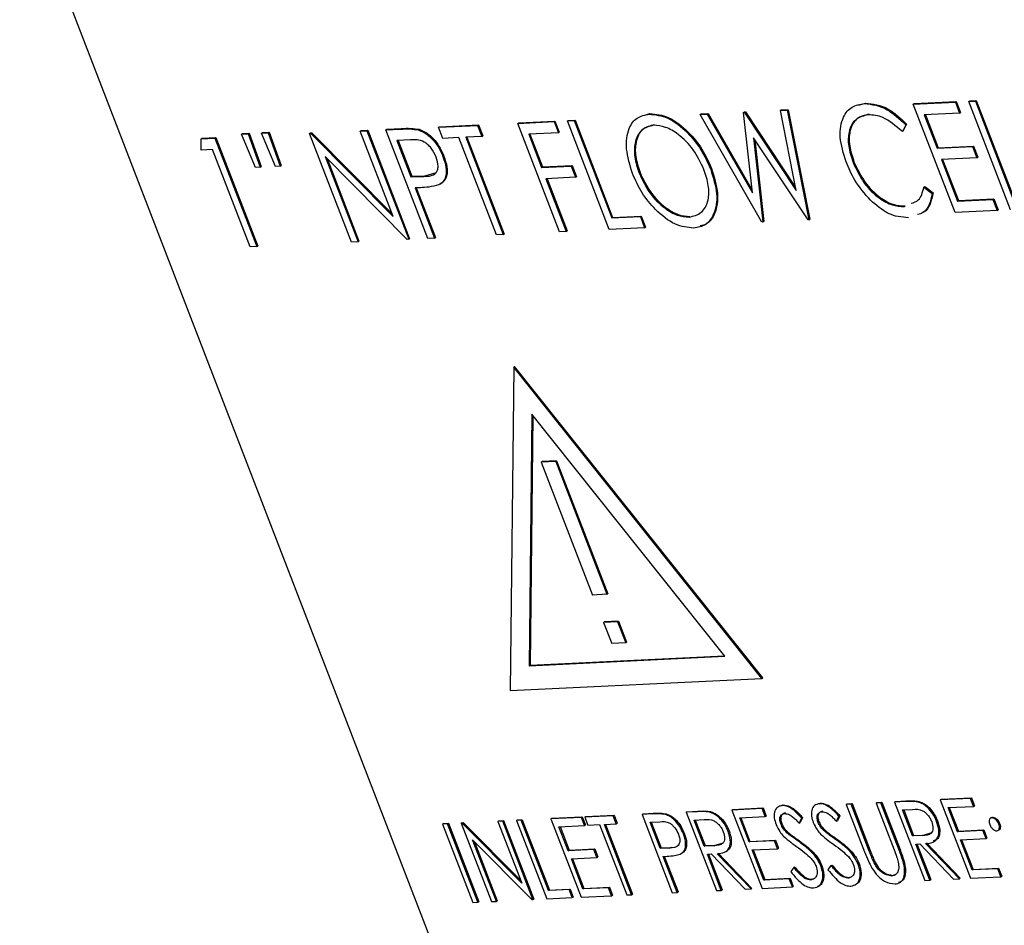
# Model space of a CAD drawing. Header units: inches. Extents: x 0.6 to 33.8, y 0 to 21.7.
# Tile 143 of 172: x 29.537 to 29.722, y 16.586 to 16.756. Entities that reach past the tile are written whole.
import ezdxf

# ---------------------------------------------------------------- set-up
doc = ezdxf.new("R2010")
doc.units = ezdxf.units.IN
doc.header["$MEASUREMENT"] = 0

msp = doc.modelspace()

# ---------------------------------------------------------------- linework, layer by layer
at = {"color": 7, "linetype": 'Continuous'}
for p, q in [((29.53707, 16.78289), (29.66369, 16.45478)), ((29.68, 16.7387), (29.68129, 16.73876)), ((29.68111, 16.73865), (29.68129, 16.73876)), ((29.68129, 16.73876), (29.68537, 16.71821)), ((29.69448, 16.73962), (29.69578, 16.74)), ((29.69561, 16.73989), (29.69578, 16.74)), ((29.70478, 16.73981), (29.71267, 16.74019)), ((29.70478, 16.73981), (29.70496, 16.73991)), ((29.71264, 16.71944), (29.70478, 16.73981)), ((29.70496, 16.73991), (29.71284, 16.7403)), ((29.71267, 16.74019), (29.71284, 16.7403)), ((29.71267, 16.74019), (29.71348, 16.7381)), ((29.71284, 16.7403), (29.71365, 16.73821)), ((29.71518, 16.74031), (29.71536, 16.74042)), ((29.71518, 16.74031), (29.71644, 16.74038)), ((29.72304, 16.71995), (29.71518, 16.74031)), ((29.71536, 16.74042), (29.71661, 16.74048)), ((29.71644, 16.74038), (29.71661, 16.74048)), ((29.71644, 16.74038), (29.72349, 16.7221)), ((29.71661, 16.74048), (29.72366, 16.7222)), ((29.65438, 16.7377), (29.65535, 16.73803)), ((29.65518, 16.73792), (29.65535, 16.73803)), ((29.66479, 16.73786), (29.66497, 16.73796)), ((29.66479, 16.73786), (29.66609, 16.73792)), ((29.67637, 16.71767), (29.66479, 16.73786)), ((29.66497, 16.73796), (29.66626, 16.73803)), ((29.66609, 16.73792), (29.66626, 16.73803)), ((29.66609, 16.73792), (29.67459, 16.72312)), ((29.66626, 16.73803), (29.67453, 16.72363)), ((29.6729, 16.73825), (29.67307, 16.73836)), ((29.6729, 16.73825), (29.67308, 16.73826)), ((29.67459, 16.72312), (29.6729, 16.73825)), ((29.67307, 16.73836), (29.67326, 16.73837)), ((29.67308, 16.73826), (29.67326, 16.73837)), ((29.67308, 16.73826), (29.6828, 16.72362)), ((29.67326, 16.73837), (29.6827, 16.72415)), ((29.67983, 16.73859), (29.68, 16.7387)), ((29.67983, 16.73859), (29.68111, 16.73865)), ((29.6828, 16.72362), (29.67983, 16.73859)), ((29.68111, 16.73865), (29.6852, 16.7181)), ((29.71348, 16.7381), (29.70684, 16.73778)), ((29.70684, 16.73778), (29.70926, 16.73151)), ((29.70705, 16.73779), (29.70943, 16.73162)), ((29.71348, 16.7381), (29.71365, 16.73821)), ((29.6058, 16.73498), (29.60854, 16.73511)), ((29.6058, 16.73498), (29.60597, 16.73508)), ((29.60597, 16.73508), (29.60872, 16.73522)), ((29.60854, 16.73511), (29.60872, 16.73522)), ((29.61184, 16.73496), (29.61202, 16.73507)), ((29.61566, 16.73546), (29.62301, 16.73582)), ((29.61566, 16.73546), (29.61584, 16.73557)), ((29.61647, 16.73337), (29.61566, 16.73546)), ((29.61584, 16.73557), (29.62319, 16.73592)), ((29.62301, 16.73582), (29.62319, 16.73592)), ((29.62301, 16.73582), (29.62382, 16.73373)), ((29.62319, 16.73592), (29.62399, 16.73384)), ((29.63054, 16.73619), (29.63736, 16.73652)), ((29.63054, 16.73619), (29.63072, 16.73629)), ((29.6384, 16.71582), (29.63054, 16.73619)), ((29.63072, 16.73629), (29.63753, 16.73662)), ((29.63736, 16.73652), (29.63753, 16.73662)), ((29.63736, 16.73652), (29.63816, 16.73443)), ((29.63753, 16.73662), (29.63834, 16.73454)), ((29.63987, 16.73664), (29.64004, 16.73675)), ((29.63987, 16.73664), (29.64112, 16.7367)), ((29.64773, 16.71628), (29.63987, 16.73664)), ((29.64004, 16.73675), (29.6413, 16.73681)), ((29.64112, 16.7367), (29.6413, 16.73681)), ((29.64112, 16.7367), (29.64818, 16.71843)), ((29.6413, 16.73681), (29.64835, 16.71853)), ((29.70335, 16.73593), (29.70273, 16.73465)), ((29.70353, 16.73604), (29.7029, 16.73476)), ((29.70335, 16.73593), (29.70353, 16.73604)), ((29.5711, 16.73116), (29.57111, 16.73329)), ((29.57111, 16.73329), (29.5737, 16.73341)), ((29.57111, 16.73329), (29.57129, 16.73339)), ((29.57129, 16.73339), (29.57388, 16.73352)), ((29.5737, 16.73341), (29.57388, 16.73352)), ((29.5737, 16.73341), (29.58156, 16.71305)), ((29.57388, 16.73352), (29.58174, 16.71315)), ((29.5787, 16.73419), (29.57887, 16.73429)), ((29.5787, 16.73419), (29.57995, 16.73425)), ((29.58131, 16.72793), (29.5787, 16.73419)), ((29.57887, 16.73429), (29.58013, 16.73436)), ((29.57995, 16.73425), (29.58013, 16.73436)), ((29.57995, 16.73425), (29.58218, 16.72797)), ((29.58013, 16.73436), (29.58236, 16.72808)), ((29.58246, 16.73437), (29.58264, 16.73448)), ((29.58246, 16.73437), (29.58372, 16.73443)), ((29.58507, 16.72812), (29.58246, 16.73437)), ((29.58264, 16.73448), (29.5839, 16.73454)), ((29.58372, 16.73443), (29.5839, 16.73454)), ((29.58372, 16.73443), (29.58594, 16.72816)), ((29.5839, 16.73454), (29.58612, 16.72826)), ((29.59145, 16.73428), (29.59163, 16.73439)), ((29.59145, 16.73428), (29.59172, 16.73429)), ((29.59931, 16.71391), (29.59145, 16.73428)), ((29.59163, 16.73439), (29.59189, 16.7344)), ((29.59172, 16.73429), (29.59189, 16.7344)), ((29.59172, 16.73429), (29.60714, 16.71871)), ((29.59189, 16.7344), (29.60696, 16.71918)), ((29.60096, 16.73474), (29.60113, 16.73485)), ((29.60096, 16.73474), (29.60221, 16.7348)), ((29.60714, 16.71871), (29.60096, 16.73474)), ((29.60113, 16.73485), (29.60239, 16.73491)), ((29.60221, 16.7348), (29.60239, 16.73491)), ((29.60221, 16.7348), (29.61007, 16.71444)), ((29.60239, 16.73491), (29.61025, 16.71454)), ((29.61366, 16.71461), (29.6058, 16.73498)), ((29.61951, 16.73352), (29.61647, 16.73337)), ((29.62657, 16.71524), (29.61951, 16.73352)), ((29.62382, 16.73373), (29.62077, 16.73358)), ((29.62077, 16.73358), (29.62782, 16.7153)), ((29.62098, 16.73359), (29.628, 16.71541)), ((29.62382, 16.73373), (29.62399, 16.73384)), ((29.63816, 16.73443), (29.6326, 16.73416)), ((29.6326, 16.73416), (29.63502, 16.72789)), ((29.63282, 16.73417), (29.6352, 16.728)), ((29.63816, 16.73443), (29.63834, 16.73454)), ((29.68502, 16.71809), (29.6748, 16.73346)), ((29.6748, 16.73346), (29.67655, 16.71768)), ((29.70273, 16.73465), (29.7029, 16.73476)), ((29.61042, 16.73308), (29.60786, 16.73295)), ((29.60786, 16.73295), (29.61048, 16.72616)), ((29.60807, 16.73296), (29.61065, 16.72627)), ((29.67502, 16.73313), (29.67673, 16.71779)), ((29.70926, 16.73151), (29.71589, 16.73184)), ((29.70926, 16.73151), (29.70943, 16.73162)), ((29.70943, 16.73162), (29.71607, 16.73194)), ((29.71589, 16.73184), (29.71607, 16.73194)), ((29.71589, 16.73184), (29.7167, 16.72975)), ((29.71607, 16.73194), (29.71688, 16.72985)), ((29.57325, 16.73126), (29.5711, 16.73116)), ((29.5803, 16.71299), (29.57325, 16.73126)), ((29.60979, 16.71442), (29.5944, 16.72997)), ((29.5944, 16.72997), (29.60057, 16.71397)), ((29.59475, 16.72961), (29.60074, 16.71408)), ((29.61651, 16.72994), (29.61669, 16.73004)), ((29.7167, 16.72975), (29.71007, 16.72942)), ((29.7167, 16.72975), (29.71688, 16.72985)), ((29.58218, 16.72797), (29.58131, 16.72793)), ((29.58218, 16.72797), (29.58236, 16.72808)), ((29.58594, 16.72816), (29.58507, 16.72812)), ((29.58594, 16.72816), (29.58612, 16.72826)), ((29.63502, 16.72789), (29.64058, 16.72816)), ((29.63502, 16.72789), (29.6352, 16.728)), ((29.6352, 16.728), (29.64076, 16.72827)), ((29.64058, 16.72816), (29.64076, 16.72827)), ((29.64058, 16.72816), (29.64139, 16.72607)), ((29.64076, 16.72827), (29.64156, 16.72618)), ((29.66675, 16.72759), (29.66692, 16.72769)), ((29.69348, 16.72886), (29.69365, 16.72897)), ((29.71007, 16.72942), (29.71309, 16.72159)), ((29.71028, 16.72943), (29.71326, 16.7217)), ((29.61048, 16.72616), (29.61065, 16.72627)), ((29.61048, 16.72616), (29.61295, 16.72624)), ((29.61065, 16.72627), (29.61312, 16.72634)), ((29.61295, 16.72624), (29.61312, 16.72634)), ((29.61312, 16.72634), (29.61529, 16.72698)), ((29.64139, 16.72607), (29.63583, 16.7258)), ((29.64139, 16.72607), (29.64156, 16.72618)), ((29.65333, 16.72684), (29.65351, 16.72695)), ((29.61229, 16.72412), (29.61129, 16.72407)), ((29.61129, 16.72407), (29.61491, 16.71467)), ((29.6115, 16.72408), (29.61509, 16.71478)), ((29.63583, 16.7258), (29.63966, 16.71588)), ((29.63604, 16.72581), (29.63983, 16.71599)), ((29.70676, 16.72421), (29.70693, 16.72431)), ((29.70676, 16.72421), (29.70832, 16.72305)), ((29.70693, 16.72431), (29.7085, 16.72316)), ((29.70832, 16.72305), (29.7085, 16.72316)), ((29.70307, 16.72057), (29.70325, 16.72068)), ((29.71309, 16.72159), (29.71972, 16.72191)), ((29.71309, 16.72159), (29.71326, 16.7217)), ((29.71326, 16.7217), (29.7199, 16.72202)), ((29.71972, 16.72191), (29.7199, 16.72202)), ((29.71972, 16.72191), (29.72053, 16.71983)), ((29.7199, 16.72202), (29.7207, 16.71993)), ((29.64818, 16.71843), (29.65356, 16.71869)), ((29.64818, 16.71843), (29.64835, 16.71853)), ((29.64835, 16.71853), (29.65373, 16.71879)), ((29.65356, 16.71869), (29.65373, 16.71879)), ((29.65356, 16.71869), (29.65436, 16.7166)), ((29.65373, 16.71879), (29.65454, 16.7167)), ((29.66269, 16.7186), (29.66287, 16.71871)), ((29.72053, 16.71983), (29.71264, 16.71944)), ((29.72053, 16.71983), (29.7207, 16.71993)), ((29.65436, 16.7166), (29.64773, 16.71628)), ((29.65436, 16.7166), (29.65454, 16.7167)), ((29.67655, 16.71768), (29.67637, 16.71767)), ((29.67655, 16.71768), (29.67673, 16.71779)), ((29.6852, 16.7181), (29.68502, 16.71809)), ((29.6852, 16.7181), (29.68537, 16.71821)), ((29.61491, 16.71467), (29.61509, 16.71478)), ((29.62782, 16.7153), (29.62657, 16.71524)), ((29.62782, 16.7153), (29.628, 16.71541)), ((29.63966, 16.71588), (29.6384, 16.71582)), ((29.63966, 16.71588), (29.63983, 16.71599)), ((29.58156, 16.71305), (29.5803, 16.71299)), ((29.58156, 16.71305), (29.58174, 16.71315)), ((29.60057, 16.71397), (29.59931, 16.71391)), ((29.60057, 16.71397), (29.60074, 16.71408)), ((29.61007, 16.71444), (29.60979, 16.71442)), ((29.61007, 16.71444), (29.61025, 16.71454)), ((29.61491, 16.71467), (29.61366, 16.71461)), ((29.62978, 16.69042), (29.62915, 16.62971)), ((29.62978, 16.69042), (29.62995, 16.69053)), ((29.67638, 16.63201), (29.62978, 16.69042)), ((29.67656, 16.63212), (29.62995, 16.69053)), ((29.63318, 16.6816), (29.63269, 16.63438)), ((29.66943, 16.63617), (29.63318, 16.6816)), ((29.63336, 16.68138), (29.63287, 16.63448)), ((29.63766, 16.67273), (29.63493, 16.6726)), ((29.63493, 16.6726), (29.63511, 16.6727)), ((29.63493, 16.6726), (29.64456, 16.64766)), ((29.63783, 16.67283), (29.63511, 16.6727)), ((29.63766, 16.67273), (29.63783, 16.67283)), ((29.63766, 16.67273), (29.64728, 16.64779)), ((29.63783, 16.67283), (29.64745, 16.6479)), ((29.64728, 16.64779), (29.64456, 16.64766)), ((29.64728, 16.64779), (29.64745, 16.6479)), ((29.64944, 16.64275), (29.64682, 16.64262)), ((29.64927, 16.64264), (29.64944, 16.64275)), ((29.64944, 16.64275), (29.65097, 16.63878)), ((29.64927, 16.64264), (29.64664, 16.64251)), ((29.64664, 16.64251), (29.64682, 16.64262)), ((29.64664, 16.64251), (29.64817, 16.63854)), ((29.64927, 16.64264), (29.6508, 16.63867)), ((29.6508, 16.63867), (29.64817, 16.63854)), ((29.6508, 16.63867), (29.65097, 16.63878)), ((29.63269, 16.63438), (29.66943, 16.63617)), ((29.63287, 16.63448), (29.66936, 16.63626)), ((29.63269, 16.63438), (29.63287, 16.63448)), ((29.62915, 16.62971), (29.67638, 16.63201)), ((29.67638, 16.63201), (29.67656, 16.63212)), ((29.71552, 16.60949), (29.70982, 16.60921)), ((29.71, 16.60932), (29.7157, 16.6096)), ((29.71552, 16.60949), (29.7157, 16.6096)), ((29.7161, 16.60798), (29.71552, 16.60949)), ((29.7157, 16.6096), (29.71628, 16.60809)), ((29.67641, 16.60758), (29.67071, 16.6073)), ((29.67089, 16.60741), (29.67659, 16.60769)), ((29.67641, 16.60758), (29.67659, 16.60769)), ((29.67699, 16.60607), (29.67641, 16.60758)), ((29.67659, 16.60769), (29.67717, 16.60618)), ((29.67988, 16.60812), (29.68036, 16.60826)), ((29.68018, 16.60815), (29.68036, 16.60826)), ((29.68687, 16.60846), (29.68735, 16.6086)), ((29.68717, 16.60849), (29.68735, 16.6086)), ((29.69221, 16.60835), (29.69239, 16.60846)), ((29.69312, 16.6084), (29.69221, 16.60835)), ((29.69221, 16.60835), (29.69564, 16.59947)), ((29.69239, 16.60846), (29.69329, 16.6085)), ((29.69312, 16.6084), (29.69329, 16.6085)), ((29.69652, 16.59958), (29.69312, 16.6084)), ((29.69329, 16.6085), (29.69669, 16.59969)), ((29.69778, 16.60862), (29.69796, 16.60873)), ((29.69869, 16.60867), (29.69778, 16.60862)), ((29.69778, 16.60862), (29.70118, 16.59981)), ((29.69796, 16.60873), (29.69886, 16.60877)), ((29.69869, 16.60867), (29.69886, 16.60877)), ((29.70212, 16.59979), (29.69869, 16.60867)), ((29.69886, 16.60877), (29.70229, 16.59989)), ((29.70128, 16.6088), (29.70145, 16.6089)), ((29.7033, 16.60889), (29.70128, 16.6088)), ((29.70128, 16.6088), (29.70695, 16.59409)), ((29.70145, 16.6089), (29.70347, 16.609)), ((29.7033, 16.60889), (29.70347, 16.609)), ((29.70566, 16.6088), (29.70584, 16.60891)), ((29.70982, 16.60921), (29.71, 16.60932)), ((29.70982, 16.60921), (29.7155, 16.5945)), ((29.71131, 16.60775), (29.7161, 16.60798)), ((29.71306, 16.60322), (29.71131, 16.60775)), ((29.71153, 16.60776), (29.71324, 16.60333)), ((29.7161, 16.60798), (29.71628, 16.60809)), ((29.64248, 16.60593), (29.63678, 16.60565)), ((29.63678, 16.60565), (29.63696, 16.60576)), ((29.63696, 16.60576), (29.64266, 16.60603)), ((29.64248, 16.60593), (29.64266, 16.60603)), ((29.64306, 16.60442), (29.64248, 16.60593)), ((29.64266, 16.60603), (29.64324, 16.60452)), ((29.64844, 16.60622), (29.64313, 16.60596)), ((29.64313, 16.60596), (29.6433, 16.60606)), ((29.64313, 16.60596), (29.64371, 16.60445)), ((29.6433, 16.60606), (29.64861, 16.60632)), ((29.64844, 16.60622), (29.64861, 16.60632)), ((29.64902, 16.60471), (29.64844, 16.60622)), ((29.64861, 16.60632), (29.6492, 16.60482)), ((29.65388, 16.60648), (29.65405, 16.60659)), ((29.65586, 16.60658), (29.65388, 16.60648)), ((29.65388, 16.60648), (29.65955, 16.59177)), ((29.65405, 16.60659), (29.65603, 16.60669)), ((29.65586, 16.60658), (29.65603, 16.60669)), ((29.65825, 16.60647), (29.65842, 16.60658)), ((29.66419, 16.60699), (29.66217, 16.60689)), ((29.66217, 16.60689), (29.66234, 16.60699)), ((29.66217, 16.60689), (29.66784, 16.59218)), ((29.66234, 16.60699), (29.66436, 16.60709)), ((29.66419, 16.60699), (29.66436, 16.60709)), ((29.66655, 16.6069), (29.66673, 16.607)), ((29.67071, 16.6073), (29.67089, 16.60741)), ((29.67071, 16.6073), (29.67639, 16.5926)), ((29.6722, 16.60584), (29.67699, 16.60607)), ((29.67395, 16.60131), (29.6722, 16.60584)), ((29.67241, 16.60585), (29.67412, 16.60142)), ((29.67699, 16.60607), (29.67717, 16.60618)), ((29.68336, 16.60485), (29.68383, 16.60579)), ((29.68401, 16.6059), (29.68354, 16.60495)), ((29.68383, 16.60579), (29.68401, 16.6059)), ((29.69036, 16.60519), (29.69083, 16.60613)), ((29.691, 16.60624), (29.69053, 16.60529)), ((29.69083, 16.60613), (29.691, 16.60624)), ((29.70277, 16.60733), (29.70466, 16.60742)), ((29.70466, 16.60243), (29.70277, 16.60733)), ((29.70298, 16.60734), (29.70483, 16.60253)), ((29.71947, 16.6059), (29.71925, 16.60576)), ((29.71945, 16.60587), (29.71968, 16.60595)), ((29.7195, 16.60584), (29.71968, 16.60595)), ((29.61645, 16.60466), (29.61663, 16.60476)), ((29.61736, 16.6047), (29.61645, 16.60466)), ((29.61645, 16.60466), (29.62213, 16.58995)), ((29.61663, 16.60476), (29.61753, 16.60481)), ((29.61736, 16.6047), (29.61753, 16.60481)), ((29.62303, 16.58999), (29.61736, 16.6047)), ((29.61753, 16.60481), (29.62321, 16.5901)), ((29.61995, 16.60483), (29.62012, 16.60493)), ((29.62014, 16.60484), (29.61995, 16.60483)), ((29.61995, 16.60483), (29.62562, 16.59012)), ((29.62012, 16.60493), (29.62031, 16.60494)), ((29.62014, 16.60484), (29.62031, 16.60494)), ((29.63128, 16.59359), (29.62014, 16.60484)), ((29.62031, 16.60494), (29.6311, 16.59405)), ((29.62681, 16.60516), (29.62699, 16.60527)), ((29.62772, 16.60521), (29.62681, 16.60516)), ((29.62681, 16.60516), (29.63128, 16.59359)), ((29.62699, 16.60527), (29.62789, 16.60531)), ((29.62772, 16.60521), (29.62789, 16.60531)), ((29.63339, 16.5905), (29.62772, 16.60521)), ((29.62789, 16.60531), (29.63357, 16.5906)), ((29.63031, 16.60533), (29.63048, 16.60544)), ((29.63121, 16.60538), (29.63031, 16.60533)), ((29.63031, 16.60533), (29.63598, 16.59063)), ((29.63048, 16.60544), (29.63139, 16.60548)), ((29.63121, 16.60538), (29.63139, 16.60548)), ((29.63631, 16.59218), (29.63121, 16.60538)), ((29.63139, 16.60548), (29.63648, 16.59228)), ((29.63678, 16.60565), (29.64246, 16.59094)), ((29.63827, 16.60418), (29.64306, 16.60442)), ((29.64002, 16.59966), (29.63827, 16.60418)), ((29.63848, 16.6042), (29.64019, 16.59977)), ((29.64306, 16.60442), (29.64324, 16.60452)), ((29.64371, 16.60445), (29.64591, 16.60456)), ((29.64591, 16.60456), (29.65101, 16.59136)), ((29.64682, 16.6046), (29.64902, 16.60471)), ((29.65191, 16.5914), (29.64682, 16.6046)), ((29.64703, 16.60461), (29.65209, 16.59151)), ((29.64902, 16.60471), (29.6492, 16.60482)), ((29.65537, 16.60502), (29.65721, 16.60511)), ((29.65726, 16.60012), (29.65537, 16.60502)), ((29.65558, 16.60503), (29.65743, 16.60022)), ((29.66366, 16.60542), (29.66555, 16.60552)), ((29.66555, 16.60052), (29.66366, 16.60542)), ((29.66387, 16.60543), (29.66572, 16.60063)), ((29.6799, 16.6047), (29.68007, 16.60481)), ((29.68336, 16.60485), (29.68354, 16.60495)), ((29.68689, 16.60504), (29.68707, 16.60515)), ((29.69036, 16.60519), (29.69053, 16.60529)), ((29.70914, 16.60517), (29.70932, 16.60528)), ((29.72082, 16.60466), (29.72099, 16.60476)), ((29.66162, 16.60284), (29.66179, 16.60295)), ((29.67003, 16.60326), (29.67021, 16.60337)), ((29.6813, 16.60283), (29.68147, 16.60294)), ((29.68829, 16.60318), (29.68847, 16.60328)), ((29.70466, 16.60243), (29.70483, 16.60253)), ((29.70652, 16.6025), (29.70466, 16.60243)), ((29.70483, 16.60253), (29.70669, 16.6026)), ((29.70652, 16.6025), (29.70669, 16.6026)), ((29.70669, 16.6026), (29.70827, 16.60306)), ((29.71785, 16.60346), (29.71306, 16.60322)), ((29.71306, 16.60322), (29.71324, 16.60333)), ((29.71324, 16.60333), (29.71803, 16.60356)), ((29.71785, 16.60346), (29.71803, 16.60356)), ((29.71843, 16.60195), (29.71785, 16.60346)), ((29.71803, 16.60356), (29.71861, 16.60205)), ((29.71843, 16.60195), (29.71861, 16.60205)), ((29.72067, 16.60345), (29.72089, 16.60358)), ((29.62207, 16.60171), (29.63319, 16.59049)), ((29.62653, 16.59016), (29.62207, 16.60171)), ((29.62243, 16.60136), (29.62671, 16.59027)), ((29.65726, 16.60012), (29.65743, 16.60022)), ((29.65904, 16.60017), (29.65726, 16.60012)), ((29.65743, 16.60022), (29.65922, 16.60028)), ((29.65904, 16.60017), (29.65922, 16.60028)), ((29.65922, 16.60028), (29.65945, 16.60035)), ((29.66555, 16.60052), (29.66572, 16.60063)), ((29.6674, 16.60059), (29.66555, 16.60052)), ((29.66572, 16.60063), (29.66758, 16.6007)), ((29.6674, 16.60059), (29.66758, 16.6007)), ((29.66758, 16.6007), (29.66916, 16.60116)), ((29.67874, 16.60155), (29.67395, 16.60131)), ((29.67395, 16.60131), (29.67412, 16.60142)), ((29.67412, 16.60142), (29.67892, 16.60165)), ((29.67874, 16.60155), (29.67892, 16.60165)), ((29.67932, 16.60004), (29.67874, 16.60155)), ((29.67892, 16.60165), (29.6795, 16.60015)), ((29.68322, 16.60144), (29.6834, 16.60154)), ((29.69021, 16.60178), (29.69039, 16.60188)), ((29.70524, 16.60092), (29.70598, 16.60096)), ((29.70786, 16.59413), (29.70524, 16.60092)), ((29.70545, 16.60093), (29.70804, 16.59424)), ((29.70598, 16.60096), (29.71231, 16.59435)), ((29.71343, 16.5944), (29.7071, 16.60101)), ((29.70727, 16.60112), (29.7136, 16.59451)), ((29.71364, 16.60171), (29.71843, 16.60195)), ((29.71583, 16.59606), (29.71364, 16.60171)), ((29.71385, 16.60172), (29.716, 16.59616)), ((29.64481, 16.59989), (29.64002, 16.59966)), ((29.64002, 16.59966), (29.64019, 16.59977)), ((29.64019, 16.59977), (29.64499, 16.6)), ((29.6406, 16.59815), (29.64539, 16.59838)), ((29.64481, 16.59989), (29.64499, 16.6)), ((29.64539, 16.59838), (29.64481, 16.59989)), ((29.64499, 16.6), (29.64557, 16.59849)), ((29.64539, 16.59838), (29.64557, 16.59849)), ((29.65784, 16.59861), (29.65856, 16.59864)), ((29.66046, 16.59182), (29.65784, 16.59861)), ((29.65805, 16.59862), (29.66064, 16.59193)), ((29.66613, 16.59901), (29.66687, 16.59905)), ((29.66875, 16.59222), (29.66613, 16.59901)), ((29.66634, 16.59902), (29.66892, 16.59233)), ((29.66687, 16.59905), (29.6732, 16.59244)), ((29.67432, 16.59249), (29.66799, 16.5991)), ((29.66816, 16.59921), (29.67449, 16.5926)), ((29.67453, 16.59981), (29.67932, 16.60004)), ((29.67671, 16.59415), (29.67453, 16.59981)), ((29.67474, 16.59982), (29.67689, 16.59425)), ((29.67932, 16.60004), (29.6795, 16.60015)), ((29.69652, 16.59958), (29.69669, 16.59969)), ((29.70212, 16.59979), (29.70229, 16.59989)), ((29.64278, 16.59249), (29.6406, 16.59815)), ((29.64081, 16.59816), (29.64296, 16.5926)), ((29.68234, 16.59654), (29.68177, 16.59575)), ((29.68234, 16.59654), (29.68251, 16.59664)), ((29.68743, 16.59681), (29.68761, 16.59691)), ((29.68933, 16.59688), (29.68876, 16.59609)), ((29.68933, 16.59688), (29.68951, 16.59698)), ((29.69443, 16.59715), (29.6946, 16.59725)), ((29.69731, 16.59763), (29.69749, 16.59774)), ((29.69249, 16.59453), (29.69267, 16.59464)), ((29.69267, 16.59464), (29.69309, 16.59479)), ((29.70074, 16.59494), (29.70091, 16.59504)), ((29.70091, 16.59504), (29.70131, 16.59519)), ((29.7155, 16.5945), (29.7212, 16.59478)), ((29.72062, 16.59629), (29.71583, 16.59606)), ((29.71583, 16.59606), (29.716, 16.59616)), ((29.716, 16.59616), (29.72079, 16.5964)), ((29.72062, 16.59629), (29.72079, 16.5964)), ((29.7212, 16.59478), (29.72062, 16.59629)), ((29.72079, 16.5964), (29.72137, 16.59489)), ((29.7212, 16.59478), (29.72137, 16.59489)), ((29.64296, 16.5926), (29.64775, 16.59283)), ((29.64758, 16.59273), (29.64775, 16.59283)), ((29.64775, 16.59283), (29.64833, 16.59133)), ((29.67639, 16.5926), (29.68209, 16.59287)), ((29.68151, 16.59438), (29.67671, 16.59415)), ((29.67671, 16.59415), (29.67689, 16.59425)), ((29.67689, 16.59425), (29.68168, 16.59449)), ((29.68151, 16.59438), (29.68168, 16.59449)), ((29.68209, 16.59287), (29.68151, 16.59438)), ((29.68168, 16.59449), (29.68226, 16.59298)), ((29.68209, 16.59287), (29.68226, 16.59298)), ((29.6855, 16.59419), (29.68568, 16.5943)), ((29.68568, 16.5943), (29.6861, 16.59444)), ((29.70695, 16.59409), (29.70786, 16.59413)), ((29.70786, 16.59413), (29.70804, 16.59424)), ((29.71231, 16.59435), (29.71343, 16.5944)), ((29.71343, 16.5944), (29.7136, 16.59451)), ((29.64019, 16.59237), (29.63631, 16.59218)), ((29.63631, 16.59218), (29.63648, 16.59228)), ((29.63648, 16.59228), (29.64037, 16.59247)), ((29.64019, 16.59237), (29.64037, 16.59247)), ((29.64078, 16.59086), (29.64019, 16.59237)), ((29.64037, 16.59247), (29.64095, 16.59096)), ((29.64078, 16.59086), (29.64095, 16.59096)), ((29.64246, 16.59094), (29.64816, 16.59122)), ((29.64758, 16.59273), (29.64278, 16.59249)), ((29.64278, 16.59249), (29.64296, 16.5926)), ((29.64816, 16.59122), (29.64758, 16.59273)), ((29.64816, 16.59122), (29.64833, 16.59133)), ((29.65101, 16.59136), (29.65191, 16.5914)), ((29.65191, 16.5914), (29.65209, 16.59151)), ((29.65955, 16.59177), (29.66046, 16.59182)), ((29.66046, 16.59182), (29.66064, 16.59193)), ((29.66784, 16.59218), (29.66875, 16.59222)), ((29.66875, 16.59222), (29.66892, 16.59233)), ((29.6732, 16.59244), (29.67432, 16.59249)), ((29.67432, 16.59249), (29.67449, 16.5926)), ((29.62213, 16.58995), (29.62303, 16.58999)), ((29.62303, 16.58999), (29.62321, 16.5901)), ((29.62562, 16.59012), (29.62653, 16.59016)), ((29.62653, 16.59016), (29.62671, 16.59027)), ((29.63319, 16.59049), (29.63339, 16.5905)), ((29.63339, 16.5905), (29.63357, 16.5906)), ((29.63598, 16.59063), (29.64078, 16.59086))]:
    msp.add_line(p, q, dxfattribs=at)
for points, knots in [([(29.69217, 16.72894), (29.69168, 16.73054), (29.6907, 16.73375), (29.69142, 16.73734), (29.69313, 16.73949), (29.69478, 16.73976), (29.69561, 16.73989)], [0, 0, 0, 0, 0.2795119, 0.5590796, 0.7793739, 1, 1, 1, 1]), ([(29.69561, 16.73989), (29.69703, 16.73974), (29.69958, 16.73947), (29.7022, 16.73701), (29.70335, 16.73593)], [0, 0, 0, 0, 0.559517, 1, 1, 1, 1]), ([(29.69578, 16.74), (29.69721, 16.73985), (29.69976, 16.73958), (29.70238, 16.73712), (29.70353, 16.73604)], [0, 0, 0, 0, 0.559517, 1, 1, 1, 1]), ([(29.65208, 16.72677), (29.6516, 16.72835), (29.65065, 16.7315), (29.65118, 16.73518), (29.65278, 16.73743), (29.65438, 16.73775), (29.65518, 16.73792)], [0, 0, 0, 0, 0.279731, 0.559327, 0.77968, 1, 1, 1, 1]), ([(29.65518, 16.73792), (29.65634, 16.73781), (29.65866, 16.73758), (29.66222, 16.73481), (29.66508, 16.73133), (29.66619, 16.72883), (29.66675, 16.72759)], [0, 0, 0, 0, 0.279767, 0.559358, 0.779571, 1, 1, 1, 1]), ([(29.65535, 16.73803), (29.65651, 16.73791), (29.65883, 16.73768), (29.6624, 16.73491), (29.66526, 16.73144), (29.66637, 16.72894), (29.66692, 16.72769)], [0, 0, 0, 0, 0.279767, 0.559358, 0.779571, 1, 1, 1, 1]), ([(29.69633, 16.7378), (29.6955, 16.73761), (29.69383, 16.73722), (29.6926, 16.73491), (29.69248, 16.73194), (29.69314, 16.72989), (29.69348, 16.72886)], [0, 0, 0, 0, 0.279856, 0.559519, 0.779686, 1, 1, 1, 1]), ([(29.69651, 16.7379), (29.69567, 16.73771), (29.694, 16.73733), (29.69277, 16.73502), (29.69266, 16.73205), (29.69332, 16.72999), (29.69365, 16.72897)], [0, 0, 0, 0, 0.279856, 0.559519, 0.779686, 1, 1, 1, 1]), ([(29.70273, 16.73465), (29.70149, 16.73571), (29.69929, 16.7376), (29.69724, 16.73774), (29.69633, 16.7378)], [0, 0, 0, 0, 0.558427, 1, 1, 1, 1]), ([(29.60854, 16.73511), (29.60914, 16.73514), (29.6102, 16.7352), (29.61134, 16.73504), (29.61184, 16.73496)], [0, 0, 0, 0, 0.560314, 1, 1, 1, 1]), ([(29.60872, 16.73522), (29.60931, 16.73525), (29.61038, 16.73531), (29.61152, 16.73514), (29.61202, 16.73507)], [0, 0, 0, 0, 0.560314, 1, 1, 1, 1]), ([(29.61202, 16.73507), (29.61253, 16.73487), (29.61355, 16.73446), (29.61496, 16.73313), (29.61603, 16.73158), (29.61647, 16.73056), (29.61669, 16.73004)], [0, 0, 0, 0, 0.279705, 0.559381, 0.779509, 1, 1, 1, 1]), ([(29.65604, 16.73583), (29.65523, 16.73562), (29.65359, 16.7352), (29.65244, 16.73284), (29.65235, 16.72989), (29.653, 16.72786), (29.65333, 16.72684)], [0, 0, 0, 0, 0.279627, 0.55935, 0.77963, 1, 1, 1, 1]), ([(29.65622, 16.73594), (29.6554, 16.73573), (29.65376, 16.73531), (29.65262, 16.73294), (29.65252, 16.73), (29.65318, 16.72796), (29.65351, 16.72695)], [0, 0, 0, 0, 0.279627, 0.55935, 0.77963, 1, 1, 1, 1]), ([(29.66549, 16.72753), (29.66488, 16.72882), (29.66367, 16.73139), (29.66089, 16.73411), (29.65825, 16.73564), (29.65678, 16.73577), (29.65604, 16.73583)], [0, 0, 0, 0, 0.279468, 0.55887, 0.779516, 1, 1, 1, 1]), ([(29.61184, 16.73496), (29.61236, 16.73476), (29.61338, 16.73435), (29.61479, 16.73302), (29.61586, 16.73148), (29.61629, 16.73045), (29.61651, 16.72994)], [0, 0, 0, 0, 0.279705, 0.559381, 0.779509, 1, 1, 1, 1]), ([(29.61526, 16.72987), (29.61497, 16.73045), (29.61454, 16.73132), (29.61367, 16.73222), (29.61228, 16.7332), (29.61125, 16.73313), (29.61042, 16.73308)], [0, 0, 0, 0, 0.248969, 0.374729, 0.500383, 1, 1, 1, 1]), ([(29.61295, 16.72624), (29.6138, 16.72627), (29.61487, 16.72632), (29.61551, 16.72739), (29.61568, 16.72835), (29.61543, 16.72926), (29.61526, 16.72987)], [0, 0, 0, 0, 0.499721, 0.62535, 0.751083, 1, 1, 1, 1]), ([(29.61651, 16.72994), (29.61674, 16.72926), (29.61719, 16.72792), (29.61712, 16.72625), (29.61657, 16.72515), (29.616, 16.7248), (29.61572, 16.72463)], [0, 0, 0, 0, 0.280099, 0.559324, 0.779458, 1, 1, 1, 1]), ([(29.61669, 16.73004), (29.61691, 16.72937), (29.61737, 16.72802), (29.6173, 16.72636), (29.61675, 16.72526), (29.61618, 16.72491), (29.61589, 16.72474)], [0, 0, 0, 0, 0.280099, 0.559324, 0.779458, 1, 1, 1, 1]), ([(29.66692, 16.72769), (29.66741, 16.7261), (29.66839, 16.72292), (29.66772, 16.71936), (29.66643, 16.71732), (29.66522, 16.71705), (29.6648, 16.71696)], [0, 0, 0, 0, 0.312198, 0.624489, 0.870396, 1, 1, 1, 1]), ([(29.69674, 16.72176), (29.69569, 16.72297), (29.6938, 16.72512), (29.69267, 16.72777), (29.69217, 16.72894)], [0, 0, 0, 0, 0.559029, 1, 1, 1, 1]), ([(29.69348, 16.72886), (29.69409, 16.72755), (29.69532, 16.72492), (29.69817, 16.72217), (29.70086, 16.72068), (29.70233, 16.72061), (29.70307, 16.72057)], [0, 0, 0, 0, 0.279434, 0.558921, 0.779283, 1, 1, 1, 1]), ([(29.69365, 16.72897), (29.69427, 16.72765), (29.6955, 16.72503), (29.69834, 16.72228), (29.70103, 16.72079), (29.70251, 16.72071), (29.70325, 16.72068)], [0, 0, 0, 0, 0.279434, 0.558921, 0.779283, 1, 1, 1, 1]), ([(29.66355, 16.71652), (29.6624, 16.71664), (29.6601, 16.71688), (29.65658, 16.71964), (29.65374, 16.72307), (29.65263, 16.72554), (29.65208, 16.72677)], [0, 0, 0, 0, 0.279663, 0.559354, 0.779636, 1, 1, 1, 1]), ([(29.65333, 16.72684), (29.65393, 16.72556), (29.65514, 16.723), (29.6579, 16.72032), (29.66052, 16.71875), (29.66197, 16.71865), (29.66269, 16.7186)], [0, 0, 0, 0, 0.279416, 0.5590765, 0.779478, 1, 1, 1, 1]), ([(29.65351, 16.72695), (29.65411, 16.72567), (29.65532, 16.72311), (29.65807, 16.72043), (29.6607, 16.71885), (29.66215, 16.71876), (29.66287, 16.71871)], [0, 0, 0, 0, 0.279416, 0.559077, 0.779478, 1, 1, 1, 1]), ([(29.66269, 16.7186), (29.66353, 16.71879), (29.66519, 16.71917), (29.66639, 16.7215), (29.66648, 16.72447), (29.66582, 16.72651), (29.66549, 16.72753)], [0, 0, 0, 0, 0.27983, 0.559389, 0.779654, 1, 1, 1, 1]), ([(29.66675, 16.72759), (29.66723, 16.726), (29.66821, 16.72283), (29.66757, 16.71923), (29.66599, 16.71696), (29.66436, 16.71666), (29.66355, 16.71652)], [0, 0, 0, 0, 0.27963, 0.559343, 0.779597, 1, 1, 1, 1]), ([(29.61572, 16.72463), (29.6151, 16.72448), (29.614, 16.7242), (29.61281, 16.72415), (29.61229, 16.72412)], [0, 0, 0, 0, 0.559694, 1, 1, 1, 1]), ([(29.70439, 16.72119), (29.70488, 16.72134), (29.70613, 16.72172), (29.70652, 16.72326), (29.70676, 16.72421)], [0, 0, 0, 0, 0.38794, 1, 1, 1, 1]), ([(29.70832, 16.72305), (29.70816, 16.72232), (29.70785, 16.72086), (29.7069, 16.71942), (29.70595, 16.71918), (29.7056, 16.71909)], [0, 0, 0, 0, 0.388625, 0.777215, 1, 1, 1, 1]), ([(29.7085, 16.72316), (29.70833, 16.72244), (29.708, 16.721), (29.70732, 16.71973), (29.70671, 16.71953), (29.70668, 16.71951)], [0, 0, 0, 0, 0.48744, 0.974836, 1, 1, 1, 1]), ([(29.70389, 16.71848), (29.70259, 16.71857), (29.70028, 16.71874), (29.69782, 16.72084), (29.69674, 16.72176)], [0, 0, 0, 0, 0.559804, 1, 1, 1, 1]), ([(29.68018, 16.60815), (29.67985, 16.60808), (29.67918, 16.60793), (29.67867, 16.60701), (29.67862, 16.60583), (29.67888, 16.60501), (29.67902, 16.6046)], [0, 0, 0, 0, 0.279956, 0.559472, 0.779671, 1, 1, 1, 1]), ([(29.68383, 16.60579), (29.68343, 16.60622), (29.68278, 16.60692), (29.6818, 16.60769), (29.68094, 16.60811), (29.68043, 16.60814), (29.68018, 16.60815)], [0, 0, 0, 0, 0.340248, 0.56021, 0.780132, 1, 1, 1, 1]), ([(29.68036, 16.60826), (29.68076, 16.60821), (29.68142, 16.60813), (29.68243, 16.60746), (29.68324, 16.60673), (29.68375, 16.60617), (29.68401, 16.6059)], [0, 0, 0, 0, 0.338729, 0.558835, 0.779344, 1, 1, 1, 1]), ([(29.68717, 16.60849), (29.68684, 16.60842), (29.68617, 16.60827), (29.68566, 16.60736), (29.68562, 16.60617), (29.68588, 16.60535), (29.68601, 16.60494)], [0, 0, 0, 0, 0.279956, 0.559472, 0.779671, 1, 1, 1, 1]), ([(29.69083, 16.60613), (29.69043, 16.60656), (29.68977, 16.60726), (29.68879, 16.60803), (29.68794, 16.60845), (29.68743, 16.60848), (29.68717, 16.60849)], [0, 0, 0, 0, 0.340248, 0.56021, 0.780132, 1, 1, 1, 1]), ([(29.68735, 16.6086), (29.68775, 16.60855), (29.68842, 16.60847), (29.68942, 16.6078), (29.69023, 16.60707), (29.69074, 16.60652), (29.691, 16.60624)], [0, 0, 0, 0, 0.338729, 0.558835, 0.779344, 1, 1, 1, 1]), ([(29.70566, 16.6088), (29.70521, 16.60886), (29.7044, 16.60895), (29.70364, 16.60891), (29.7033, 16.60889)], [0, 0, 0, 0, 0.559717, 1, 1, 1, 1]), ([(29.70347, 16.609), (29.7039, 16.60902), (29.70467, 16.60906), (29.70548, 16.60896), (29.70584, 16.60891)], [0, 0, 0, 0, 0.56024, 1, 1, 1, 1]), ([(29.70914, 16.60517), (29.70893, 16.60566), (29.7085, 16.60662), (29.70752, 16.60776), (29.70655, 16.60851), (29.70596, 16.60871), (29.70566, 16.6088)], [0, 0, 0, 0, 0.279899, 0.559327, 0.779605, 1, 1, 1, 1]), ([(29.70584, 16.60891), (29.70622, 16.60877), (29.70697, 16.6085), (29.70802, 16.60754), (29.70883, 16.60642), (29.70915, 16.60566), (29.70932, 16.60528)], [0, 0, 0, 0, 0.2797971, 0.5594998, 0.7796265, 1, 1, 1, 1]), ([(29.65825, 16.60647), (29.65779, 16.60653), (29.65697, 16.60664), (29.6562, 16.6066), (29.65586, 16.60658)], [0, 0, 0, 0, 0.559631, 1, 1, 1, 1]), ([(29.65603, 16.60669), (29.65647, 16.60671), (29.65723, 16.60675), (29.65806, 16.60663), (29.65842, 16.60658)], [0, 0, 0, 0, 0.560314, 1, 1, 1, 1]), ([(29.66162, 16.60284), (29.66141, 16.60331), (29.661, 16.60426), (29.66006, 16.60539), (29.65911, 16.60615), (29.65853, 16.60636), (29.65825, 16.60647)], [0, 0, 0, 0, 0.280105, 0.559481, 0.77969, 1, 1, 1, 1]), ([(29.65842, 16.60658), (29.65879, 16.60643), (29.65953, 16.60614), (29.66055, 16.60517), (29.66132, 16.60406), (29.66163, 16.60332), (29.66179, 16.60295)], [0, 0, 0, 0, 0.279705, 0.559381, 0.779509, 1, 1, 1, 1]), ([(29.66655, 16.6069), (29.6661, 16.60695), (29.66529, 16.60704), (29.66452, 16.607), (29.66419, 16.60699)], [0, 0, 0, 0, 0.559717, 1, 1, 1, 1]), ([(29.66436, 16.60709), (29.66479, 16.60711), (29.66556, 16.60716), (29.66637, 16.60705), (29.66673, 16.607)], [0, 0, 0, 0, 0.56024, 1, 1, 1, 1]), ([(29.67003, 16.60326), (29.66982, 16.60375), (29.66939, 16.60472), (29.66841, 16.60585), (29.66743, 16.6066), (29.66685, 16.6068), (29.66655, 16.6069)], [0, 0, 0, 0, 0.279899, 0.559327, 0.779605, 1, 1, 1, 1]), ([(29.66673, 16.607), (29.66711, 16.60687), (29.66786, 16.60659), (29.66891, 16.60563), (29.66971, 16.60451), (29.67004, 16.60375), (29.67021, 16.60337)], [0, 0, 0, 0, 0.2797971, 0.5594998, 0.7796265, 1, 1, 1, 1]), ([(29.6799, 16.6047), (29.67981, 16.605), (29.67964, 16.6056), (29.67984, 16.60623), (29.68019, 16.60657), (29.68051, 16.60662), (29.68066, 16.60664)], [0, 0, 0, 0, 0.278996, 0.558594, 0.779214, 1, 1, 1, 1]), ([(29.68084, 16.60674), (29.68064, 16.60671), (29.68025, 16.60664), (29.67993, 16.60616), (29.67985, 16.60552), (29.68, 16.60504), (29.68007, 16.60481)], [0, 0, 0, 0, 0.280274, 0.559931, 0.77992, 1, 1, 1, 1]), ([(29.68066, 16.60664), (29.68096, 16.6066), (29.68145, 16.60654), (29.6822, 16.606), (29.68279, 16.60545), (29.68317, 16.60505), (29.68336, 16.60485)], [0, 0, 0, 0, 0.338433, 0.558587, 0.77925, 1, 1, 1, 1]), ([(29.68689, 16.60504), (29.68681, 16.60534), (29.68663, 16.60594), (29.68683, 16.60657), (29.68719, 16.60691), (29.6875, 16.60696), (29.68765, 16.60698)], [0, 0, 0, 0, 0.2789957, 0.558594, 0.779214, 1, 1, 1, 1]), ([(29.68783, 16.60708), (29.68763, 16.60705), (29.68724, 16.60698), (29.68693, 16.6065), (29.68684, 16.60586), (29.68699, 16.60539), (29.68707, 16.60515)], [0, 0, 0, 0, 0.280274, 0.559931, 0.77992, 1, 1, 1, 1]), ([(29.68765, 16.60698), (29.68795, 16.60694), (29.68845, 16.60688), (29.68919, 16.60634), (29.68978, 16.60579), (29.69016, 16.60539), (29.69036, 16.60519)], [0, 0, 0, 0, 0.338433, 0.558587, 0.77925, 1, 1, 1, 1]), ([(29.70466, 16.60742), (29.70526, 16.60747), (29.70602, 16.60752), (29.70705, 16.60684), (29.70752, 16.60635), (29.70795, 16.60577), (29.70814, 16.60534), (29.70823, 16.60513)], [0, 0, 0, 0, 0.498719, 0.624046, 0.749383, 0.874693, 1, 1, 1, 1]), ([(29.7195, 16.60584), (29.71939, 16.60581), (29.71916, 16.60576), (29.71901, 16.60541), (29.719, 16.605), (29.71909, 16.60472), (29.71913, 16.60457)], [0, 0, 0, 0, 0.279628, 0.559268, 0.779583, 1, 1, 1, 1]), ([(29.72082, 16.60466), (29.72073, 16.60484), (29.72057, 16.6052), (29.72018, 16.60559), (29.71981, 16.60582), (29.71961, 16.60583), (29.7195, 16.60584)], [0, 0, 0, 0, 0.279517, 0.559326, 0.779544, 1, 1, 1, 1]), ([(29.71968, 16.60595), (29.71981, 16.60593), (29.72008, 16.6059), (29.72048, 16.60558), (29.72081, 16.60519), (29.72093, 16.60491), (29.72099, 16.60476)], [0, 0, 0, 0, 0.279602, 0.559212, 0.779475, 1, 1, 1, 1]), ([(29.65721, 16.60511), (29.65781, 16.60515), (29.65856, 16.6052), (29.65956, 16.60449), (29.66019, 16.60384), (29.6605, 16.60321), (29.66071, 16.60279)], [0, 0, 0, 0, 0.499617, 0.625271, 0.751031, 1, 1, 1, 1]), ([(29.66555, 16.60552), (29.66615, 16.60556), (29.66691, 16.60561), (29.66794, 16.60493), (29.66841, 16.60444), (29.66884, 16.60387), (29.66903, 16.60344), (29.66912, 16.60322)], [0, 0, 0, 0, 0.498719, 0.624046, 0.749383, 0.874693, 1, 1, 1, 1]), ([(29.67902, 16.6046), (29.67923, 16.60414), (29.6796, 16.60333), (29.68019, 16.60267), (29.68044, 16.60238)], [0, 0, 0, 0, 0.559025, 1, 1, 1, 1]), ([(29.6813, 16.60283), (29.68098, 16.60312), (29.68041, 16.60364), (29.68005, 16.60438), (29.6799, 16.6047)], [0, 0, 0, 0, 0.56065, 1, 1, 1, 1]), ([(29.68007, 16.60481), (29.68016, 16.6046), (29.68035, 16.60419), (29.68083, 16.60353), (29.68123, 16.60316), (29.68147, 16.60294)], [0, 0, 0, 0, 0.279946, 0.559774, 1, 1, 1, 1]), ([(29.68601, 16.60494), (29.68622, 16.60448), (29.6866, 16.60367), (29.68718, 16.60301), (29.68744, 16.60273)], [0, 0, 0, 0, 0.559025, 1, 1, 1, 1]), ([(29.68829, 16.60318), (29.68797, 16.60347), (29.6874, 16.60398), (29.68705, 16.60472), (29.68689, 16.60504)], [0, 0, 0, 0, 0.56065, 1, 1, 1, 1]), ([(29.68707, 16.60515), (29.68716, 16.60494), (29.68734, 16.60454), (29.68782, 16.60387), (29.68822, 16.6035), (29.68847, 16.60328)], [0, 0, 0, 0, 0.279946, 0.559774, 1, 1, 1, 1]), ([(29.70823, 16.60513), (29.70836, 16.60469), (29.70854, 16.60402), (29.7084, 16.60333), (29.70791, 16.60257), (29.70713, 16.60253), (29.70652, 16.6025)], [0, 0, 0, 0, 0.248792, 0.374502, 0.500173, 1, 1, 1, 1]), ([(29.7071, 16.60101), (29.70757, 16.60106), (29.7085, 16.60115), (29.70947, 16.60198), (29.70966, 16.60352), (29.70932, 16.60462), (29.70914, 16.60517)], [0, 0, 0, 0, 0.281289, 0.560374, 0.77996, 1, 1, 1, 1]), ([(29.70932, 16.60528), (29.70947, 16.60481), (29.70978, 16.60387), (29.70974, 16.60264), (29.70935, 16.60169), (29.70876, 16.60159), (29.70848, 16.60154)], [0, 0, 0, 0, 0.255724, 0.511091, 0.766559, 1, 1, 1, 1]), ([(29.71913, 16.60457), (29.71922, 16.60439), (29.71939, 16.60403), (29.71977, 16.60365), (29.72014, 16.60341), (29.72035, 16.6034), (29.72045, 16.60339)], [0, 0, 0, 0, 0.279576, 0.559284, 0.779552, 1, 1, 1, 1]), ([(29.72045, 16.60339), (29.72057, 16.60342), (29.7208, 16.60347), (29.72094, 16.60382), (29.72096, 16.60423), (29.72087, 16.60451), (29.72082, 16.60466)], [0, 0, 0, 0, 0.279602, 0.559212, 0.779475, 1, 1, 1, 1]), ([(29.72099, 16.60476), (29.72105, 16.60458), (29.72116, 16.60421), (29.72108, 16.60382), (29.72097, 16.6036), (29.72087, 16.60357), (29.72086, 16.60357)], [0, 0, 0, 0, 0.350258, 0.700882, 0.976833, 1, 1, 1, 1]), ([(29.66071, 16.60279), (29.66083, 16.60235), (29.66102, 16.6017), (29.66089, 16.601), (29.66043, 16.60023), (29.65966, 16.6002), (29.65904, 16.60017)], [0, 0, 0, 0, 0.248917, 0.37465, 0.500279, 1, 1, 1, 1]), ([(29.66104, 16.59901), (29.6613, 16.59918), (29.66182, 16.59951), (29.66211, 16.60053), (29.66201, 16.6017), (29.66175, 16.60246), (29.66162, 16.60284)], [0, 0, 0, 0, 0.280067, 0.559409, 0.7795, 1, 1, 1, 1]), ([(29.66179, 16.60295), (29.66196, 16.60246), (29.66228, 16.60149), (29.66223, 16.60029), (29.66184, 16.59949), (29.66142, 16.59924), (29.66122, 16.59912)], [0, 0, 0, 0, 0.280099, 0.559324, 0.779458, 1, 1, 1, 1]), ([(29.66912, 16.60322), (29.66924, 16.60278), (29.66943, 16.60212), (29.66929, 16.60142), (29.6688, 16.60066), (29.66802, 16.60062), (29.6674, 16.60059)], [0, 0, 0, 0, 0.248792, 0.374502, 0.500173, 1, 1, 1, 1]), ([(29.66799, 16.5991), (29.66846, 16.59915), (29.66939, 16.59924), (29.67036, 16.60008), (29.67055, 16.60161), (29.6702, 16.60271), (29.67003, 16.60326)], [0, 0, 0, 0, 0.281289, 0.560374, 0.77996, 1, 1, 1, 1]), ([(29.67021, 16.60337), (29.67036, 16.6029), (29.67067, 16.60196), (29.67061, 16.60076), (29.67038, 16.59997), (29.67005, 16.59987), (29.67001, 16.59985)], [0, 0, 0, 0, 0.317932, 0.635419, 0.953031, 1, 1, 1, 1]), ([(29.68044, 16.60238), (29.68089, 16.60199), (29.68169, 16.6013), (29.68251, 16.60072), (29.68287, 16.60046)], [0, 0, 0, 0, 0.559524, 1, 1, 1, 1]), ([(29.68322, 16.60144), (29.68286, 16.60169), (29.68222, 16.60213), (29.68158, 16.60262), (29.6813, 16.60283)], [0, 0, 0, 0, 0.560088, 1, 1, 1, 1]), ([(29.68147, 16.60294), (29.68183, 16.60267), (29.68247, 16.60219), (29.68311, 16.60174), (29.6834, 16.60154)], [0, 0, 0, 0, 0.559906, 1, 1, 1, 1]), ([(29.68744, 16.60273), (29.68788, 16.60234), (29.68868, 16.60164), (29.6895, 16.60106), (29.68987, 16.60081)], [0, 0, 0, 0, 0.559524, 1, 1, 1, 1]), ([(29.69021, 16.60178), (29.68985, 16.60203), (29.68921, 16.60248), (29.68857, 16.60296), (29.68829, 16.60318)], [0, 0, 0, 0, 0.560088, 1, 1, 1, 1]), ([(29.68847, 16.60328), (29.68882, 16.60301), (29.68946, 16.60253), (29.69011, 16.60208), (29.69039, 16.60188)], [0, 0, 0, 0, 0.559906, 1, 1, 1, 1]), ([(29.68287, 16.60046), (29.68339, 16.6001), (29.68432, 16.59944), (29.68521, 16.59858), (29.6856, 16.59821)], [0, 0, 0, 0, 0.56033, 1, 1, 1, 1]), ([(29.68743, 16.59681), (29.68715, 16.59737), (29.68659, 16.5985), (29.68506, 16.60009), (29.68392, 16.60092), (29.68322, 16.60144)], [0, 0, 0, 0, 0.278896, 0.558876, 1, 1, 1, 1]), ([(29.6834, 16.60154), (29.68429, 16.60089), (29.68554, 16.59998), (29.68698, 16.59825), (29.6874, 16.59736), (29.68761, 16.59691)], [0, 0, 0, 0, 0.560115, 0.780284, 1, 1, 1, 1]), ([(29.68987, 16.60081), (29.69039, 16.60044), (29.69132, 16.59978), (29.6922, 16.59892), (29.69259, 16.59855)], [0, 0, 0, 0, 0.56033, 1, 1, 1, 1]), ([(29.69443, 16.59715), (29.69414, 16.59771), (29.69358, 16.59884), (29.69205, 16.60043), (29.69091, 16.60127), (29.69021, 16.60178)], [0, 0, 0, 0, 0.278896, 0.558876, 1, 1, 1, 1]), ([(29.69039, 16.60188), (29.69129, 16.60123), (29.69253, 16.60032), (29.69397, 16.59859), (29.69439, 16.5977), (29.6946, 16.59725)], [0, 0, 0, 0, 0.560115, 0.780284, 1, 1, 1, 1]), ([(29.65856, 16.59864), (29.65905, 16.59866), (29.65991, 16.5987), (29.6607, 16.59892), (29.66104, 16.59901)], [0, 0, 0, 0, 0.560254, 1, 1, 1, 1]), ([(29.69259, 16.59855), (29.6928, 16.59831), (29.69317, 16.59788), (29.69341, 16.59735), (29.69351, 16.59712)], [0, 0, 0, 0, 0.560129, 1, 1, 1, 1]), ([(29.69564, 16.59947), (29.69586, 16.59889), (29.69626, 16.59784), (29.69679, 16.59683), (29.69702, 16.59638)], [0, 0, 0, 0, 0.56039, 1, 1, 1, 1]), ([(29.69731, 16.59763), (29.69716, 16.59799), (29.69688, 16.59864), (29.69663, 16.5993), (29.69652, 16.59958)], [0, 0, 0, 0, 0.559876, 1, 1, 1, 1]), ([(29.69669, 16.59969), (29.69683, 16.59932), (29.69709, 16.59867), (29.69737, 16.59802), (29.69749, 16.59774)], [0, 0, 0, 0, 0.5601244, 1, 1, 1, 1]), ([(29.70118, 16.59981), (29.70135, 16.59938), (29.70165, 16.59862), (29.70186, 16.59786), (29.70196, 16.59752)], [0, 0, 0, 0, 0.560315, 1, 1, 1, 1]), ([(29.70137, 16.59343), (29.70173, 16.59349), (29.70245, 16.59362), (29.70305, 16.5946), (29.70332, 16.59657), (29.70261, 16.59846), (29.70212, 16.59979)], [0, 0, 0, 0, 0.1869521, 0.3736827, 0.5605195, 1, 1, 1, 1]), ([(29.70229, 16.59989), (29.7026, 16.59907), (29.70321, 16.59744), (29.70343, 16.59526), (29.7029, 16.59395), (29.70225, 16.59378), (29.70201, 16.59372)], [0, 0, 0, 0, 0.309325, 0.615137, 0.856716, 1, 1, 1, 1]), ([(29.6855, 16.59419), (29.68521, 16.59423), (29.68462, 16.59432), (29.68348, 16.59518), (29.68277, 16.59602), (29.68234, 16.59654)], [0, 0, 0, 0, 0.279219, 0.559345, 1, 1, 1, 1]), ([(29.68251, 16.59664), (29.68307, 16.59599), (29.68385, 16.59507), (29.68499, 16.59437), (29.68545, 16.59432), (29.68568, 16.5943)], [0, 0, 0, 0, 0.559321, 0.779782, 1, 1, 1, 1]), ([(29.68652, 16.59678), (29.68663, 16.59638), (29.68685, 16.59559), (29.68659, 16.59475), (29.68611, 16.5943), (29.6857, 16.59423), (29.6855, 16.59419)], [0, 0, 0, 0, 0.278967, 0.558281, 0.779115, 1, 1, 1, 1]), ([(29.6856, 16.59821), (29.68581, 16.59797), (29.68618, 16.59753), (29.68641, 16.59701), (29.68652, 16.59678)], [0, 0, 0, 0, 0.560129, 1, 1, 1, 1]), ([(29.68608, 16.59268), (29.68647, 16.59277), (29.68725, 16.59294), (29.68778, 16.59405), (29.68788, 16.59538), (29.68758, 16.59633), (29.68743, 16.59681)], [0, 0, 0, 0, 0.279806, 0.559627, 0.779888, 1, 1, 1, 1]), ([(29.68761, 16.59691), (29.68778, 16.59631), (29.68814, 16.59509), (29.68781, 16.59379), (29.68733, 16.59307), (29.68691, 16.59298), (29.6868, 16.59295)], [0, 0, 0, 0, 0.323336, 0.647504, 0.902715, 1, 1, 1, 1]), ([(29.69249, 16.59453), (29.6922, 16.59458), (29.69161, 16.59466), (29.69047, 16.59552), (29.68976, 16.59636), (29.68933, 16.59688)], [0, 0, 0, 0, 0.279219, 0.559345, 1, 1, 1, 1]), ([(29.68951, 16.59698), (29.69006, 16.59633), (29.69084, 16.59541), (29.69199, 16.59471), (29.69244, 16.59466), (29.69267, 16.59464)], [0, 0, 0, 0, 0.559321, 0.779782, 1, 1, 1, 1]), ([(29.69351, 16.59712), (29.69362, 16.59673), (29.69384, 16.59593), (29.69358, 16.5951), (29.69311, 16.59464), (29.6927, 16.59457), (29.69249, 16.59453)], [0, 0, 0, 0, 0.278967, 0.558281, 0.779115, 1, 1, 1, 1]), ([(29.69308, 16.59303), (29.69347, 16.59311), (29.69424, 16.59328), (29.69477, 16.59439), (29.69487, 16.59572), (29.69457, 16.59667), (29.69443, 16.59715)], [0, 0, 0, 0, 0.279806, 0.559627, 0.779888, 1, 1, 1, 1]), ([(29.6946, 16.59725), (29.69478, 16.59665), (29.69513, 16.59543), (29.69481, 16.59413), (29.69432, 16.59341), (29.69391, 16.59332), (29.69379, 16.59329)], [0, 0, 0, 0, 0.323336, 0.647504, 0.902715, 1, 1, 1, 1]), ([(29.70074, 16.59494), (29.70041, 16.59498), (29.69975, 16.59505), (29.69872, 16.59565), (29.69786, 16.59658), (29.6975, 16.59728), (29.69731, 16.59763)], [0, 0, 0, 0, 0.279985, 0.560094, 0.779635, 1, 1, 1, 1]), ([(29.69749, 16.59774), (29.69773, 16.59729), (29.6982, 16.5964), (29.69951, 16.59528), (29.70038, 16.59513), (29.70091, 16.59504)], [0, 0, 0, 0, 0.281057, 0.560821, 1, 1, 1, 1]), ([(29.70196, 16.59752), (29.70201, 16.59713), (29.70212, 16.59636), (29.70184, 16.59553), (29.70136, 16.59505), (29.70095, 16.59497), (29.70074, 16.59494)], [0, 0, 0, 0, 0.279956, 0.559456, 0.779741, 1, 1, 1, 1]), ([(29.68177, 16.59575), (29.68254, 16.59483), (29.6836, 16.59354), (29.68516, 16.59274), (29.68578, 16.5927), (29.68608, 16.59268)], [0, 0, 0, 0, 0.558455, 0.779206, 1, 1, 1, 1]), ([(29.68876, 16.59609), (29.68953, 16.59517), (29.6906, 16.59388), (29.69216, 16.59308), (29.69277, 16.59304), (29.69308, 16.59303)], [0, 0, 0, 0, 0.558455, 0.779206, 1, 1, 1, 1]), ([(29.69702, 16.59638), (29.69737, 16.59587), (29.69806, 16.59486), (29.69968, 16.59362), (29.70073, 16.5935), (29.70137, 16.59343)], [0, 0, 0, 0, 0.2803926, 0.5609999, 1, 1, 1, 1])]:
    msp.add_open_spline(points, degree=3, knots=knots, dxfattribs=at)

doc.saveas('drawing.dxf')
